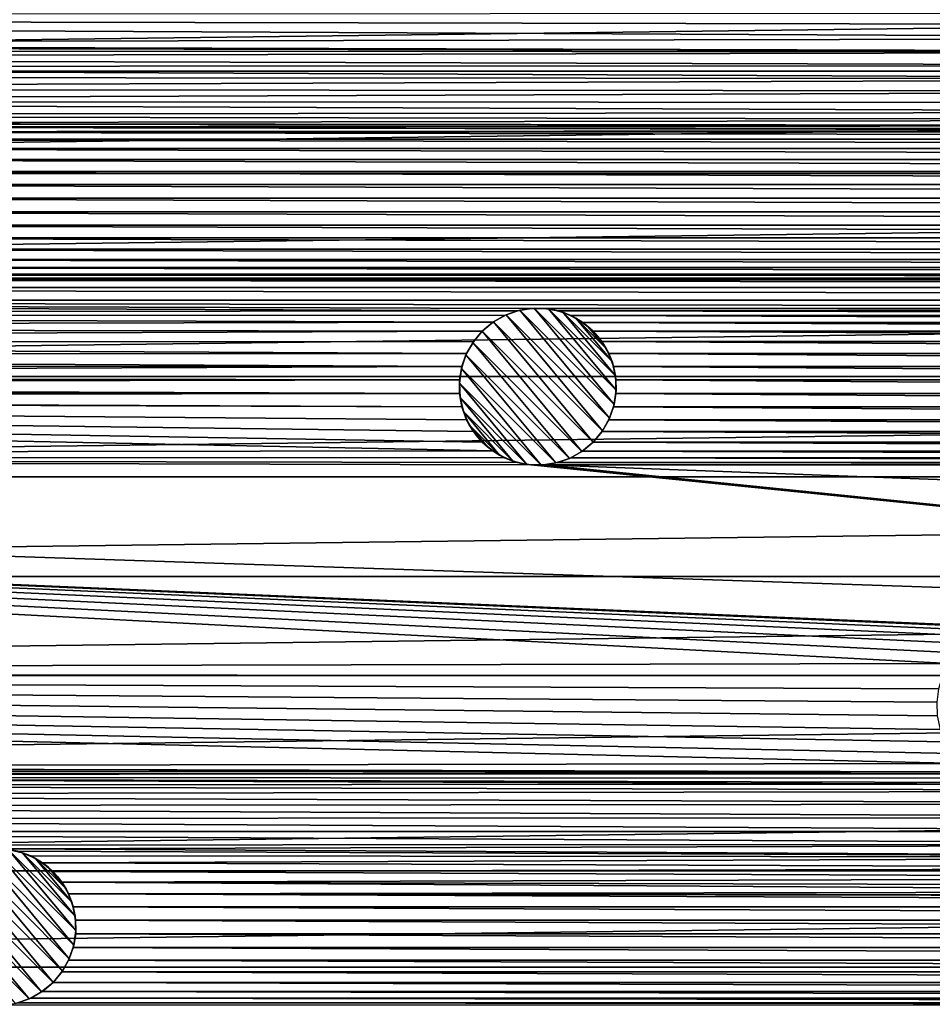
# Model space of a CAD drawing. Header units: metres. Extents: x -150 to 150, y -150 to 150.
# Tile 19 of 64: x -50 to -21, y -53 to -21. Entities that reach past the tile are written whole.
import ezdxf

# ---------------------------------------------------------------- set-up
doc = ezdxf.new("R2010")
doc.units = ezdxf.units.M
doc.layers.add('solid_P32600', color=7, linetype='CONTINUOUS')

msp = doc.modelspace()

# ---------------------------------------------------------------- linework, layer by layer
at = {"layer": 'solid_P32600'}
for points in [[(-129.488983, -19.837872, 5), (-128.944931, -23.112572, 5), (129.488983, -19.837872, 5)], [(-128.944931, -23.112572, 5), (128.944931, -23.112572, 5), (129.488983, -19.837872, 5)], [(-2.164318, -21.250431), (-2.349231, -21.644949), (-148.4729, -21.34824)], [(-2.460035, -22.059584), (-92.076324, -22.239674), (-148.4729, -21.34824)], [(-2.349231, -21.644949), (-2.460035, -22.059584), (-148.4729, -21.34824)], [(-2.460035, -22.059584), (-2.5, -22.5), (-92.076324, -22.239674)], [(-2.5, -22.5), (-91.647385, -22.316177), (-92.076324, -22.239674)], [(-2.5, -22.5), (-91.237663, -22.46439), (-91.647385, -22.316177)], [(-2.5, -22.5), (-90.860764, -22.682985), (-91.237663, -22.46439)], [(-2.5, -22.5), (-2.460035, -22.940416), (-90.860764, -22.682985)], [(-2.460035, -22.940416), (-90.526443, -22.962393), (-90.860764, -22.682985)], [(-128.944931, -23.112572, 5), (-128.318695, -26.368557, 5), (128.944931, -23.112572, 5)], [(-128.318695, -26.368557, 5), (128.318695, -26.368557, 5), (128.944931, -23.112572, 5)], [(-2.460035, -22.940416), (-2.349231, -23.355051), (-90.526443, -22.962393)], [(-2.349231, -23.355051), (-90.24704, -23.296713), (-90.526443, -22.962393)], [(-2.349231, -23.355051), (-90.028442, -23.673615), (-90.24704, -23.296713)], [(-2.349231, -23.355051), (-2.164318, -23.749569), (-90.028442, -23.673615)], [(-2.164318, -23.749569), (-89.880226, -24.083336), (-90.028442, -23.673615)], [(-2.164318, -23.749569), (-1.915111, -24.10697), (-89.880226, -24.083336)], [(-1.606416, -24.414452), (-89.803726, -24.51227), (-89.880226, -24.083336)], [(-1.915111, -24.10697), (-1.606416, -24.414452), (-89.880226, -24.083336)], [(-1.606416, -24.414452), (-1.25, -24.665064), (-89.803726, -24.51227)], [(-1.25, -24.665064), (-65.935463, -24.768574), (-89.803726, -24.51227)], [(-1.25, -24.665064), (-0.854756, -24.848423), (-65.935463, -24.768574)], [(-0.854756, -24.848423), (-65.500214, -24.788437), (-65.935463, -24.768574)], [(-0.854756, -24.848423), (-65.074654, -24.881903), (-65.500214, -24.788437)], [(-0.854756, -24.848423), (-0.43412, -24.962019), (-65.074654, -24.881903)], [(0, -24.99914), (-64.67244, -25.049431), (-65.074654, -24.881903)], [(-0.43412, -24.962019), (0, -24.99914), (-65.074654, -24.881903)], [(0, -24.99914), (64.67244, -25.049431), (-64.67244, -25.049431)], [(64.304512, -25.282812), (-64.304512, -25.282812), (-64.67244, -25.049431)], [(64.67244, -25.049431), (64.304512, -25.282812), (-64.67244, -25.049431)], [(63.98386, -25.577801), (-63.98386, -25.577801), (-64.304512, -25.282812)], [(64.304512, -25.282812), (63.98386, -25.577801), (-64.304512, -25.282812)], [(63.717937, -25.922945), (-63.717937, -25.922945), (-63.98386, -25.577801)], [(63.98386, -25.577801), (63.717937, -25.922945), (-63.98386, -25.577801)], [(63.517513, -26.309816), (-63.517513, -26.309816), (-63.717937, -25.922945)], [(63.717937, -25.922945), (63.517513, -26.309816), (-63.717937, -25.922945)], [(63.385677, -26.725096), (-63.385677, -26.725096), (-63.517513, -26.309816)], [(63.517513, -26.309816), (63.385677, -26.725096), (-63.517513, -26.309816)], [(-128.318695, -26.368557, 5), (-127.609207, -29.611324, 5), (128.318695, -26.368557, 5)], [(-127.609207, -29.611324, 5), (127.609207, -29.611324, 5), (128.318695, -26.368557, 5)], [(63.329655, -27.157185), (-63.329655, -27.157185), (-63.385677, -26.725096)], [(63.385677, -26.725096), (63.329655, -27.157185), (-63.385677, -26.725096)], [(63.347805, -27.59251), (-63.347805, -27.59251), (-63.329655, -27.157185)], [(63.329655, -27.157185), (63.347805, -27.59251), (-63.329655, -27.157185)], [(63.442947, -28.0177), (-63.442947, -28.0177), (-63.347805, -27.59251)], [(63.347805, -27.59251), (63.442947, -28.0177), (-63.347805, -27.59251)], [(63.608891, -28.420567), (-63.608891, -28.420567), (-63.442947, -28.0177)], [(63.442947, -28.0177), (63.608891, -28.420567), (-63.442947, -28.0177)], [(63.843716, -28.787575), (-63.843716, -28.787575), (-63.608891, -28.420567)], [(63.608891, -28.420567), (63.843716, -28.787575), (-63.608891, -28.420567)], [(64.137444, -29.109388), (-64.137444, -29.109388), (-63.843716, -28.787575)], [(63.843716, -28.787575), (64.137444, -29.109388), (-63.843716, -28.787575)], [(64.478111, -29.37043), (-64.478111, -29.37043), (-64.137444, -29.109388)], [(64.137444, -29.109388), (64.478111, -29.37043), (-64.137444, -29.109388)], [(64.869705, -29.575893), (-64.869705, -29.575893), (-64.478111, -29.37043)], [(64.478111, -29.37043), (64.869705, -29.575893), (-64.478111, -29.37043)], [(-127.609207, -29.611324, 5), (-126.817566, -32.83675, 5), (127.609207, -29.611324, 5)], [(-126.817566, -32.83675, 5), (126.817566, -32.83675, 5), (127.609207, -29.611324, 5)], [(-65.717369, -29.763815), (113.645332, -30.00174), (-113.645332, -30.00174)], [(65.717369, -29.763815), (-65.717369, -29.763815), (-65.291893, -29.70751)], [(65.717369, -29.763815), (113.645332, -30.00174), (-65.717369, -29.763815)], [(65.291893, -29.70751), (-65.291893, -29.70751), (-64.869705, -29.575893)], [(65.291893, -29.70751), (65.717369, -29.763815), (-65.291893, -29.70751)], [(64.869705, -29.575893), (65.291893, -29.70751), (-64.869705, -29.575893)], [(113.497116, -30.411461), (-113.497116, -30.411461), (-113.645332, -30.00174)], [(113.645332, -30.00174), (113.497116, -30.411461), (-113.645332, -30.00174)], [(-33.810131, -30.749325), (-113.420616, -30.840397), (-113.497116, -30.411461)], [(33.381199, -30.672821), (-113.497116, -30.411461), (113.497116, -30.411461)], [(-33.381199, -30.672821), (-33.810131, -30.749325), (-113.497116, -30.411461)], [(33.381199, -30.672821), (-33.381199, -30.672821), (-113.497116, -30.411461)], [(-34.171757, -30.875753, -2.5), (-33.810131, -30.749325), (-33.736454, -30.73122, -2.5)], [(-34.171757, -30.875753, -2.5), (-33.736454, -30.73122, -2.5), (-30.875753, -34.171757, -2.5)], [(-33.736454, -30.73122, -2.5), (-33.810131, -30.749325), (-33.381199, -30.672821)], [(-33.736454, -30.73122, -2.5), (-33.381199, -30.672821), (-33.276752, -30.666119, -2.5)], [(-33.736454, -30.73122, -2.5), (-33.276752, -30.666119, -2.5), (-30.73122, -33.736454, -2.5)], [(-33.736454, -30.73122, -2.5), (-30.73122, -33.736454, -2.5), (-30.875753, -34.171757, -2.5)], [(-33.276752, -30.666119, -2.5), (-33.381199, -30.672821), (-32.945496, -30.673679)], [(32.945496, -30.673679), (-32.945496, -30.673679), (-33.381199, -30.672821)], [(33.381199, -30.672821), (32.945496, -30.673679), (-33.381199, -30.672821)], [(-33.276752, -30.666119, -2.5), (-32.945496, -30.673679), (-32.819775, -30.688181, -2.5)], [(-33.276752, -30.666119, -2.5), (-30.666119, -33.276752, -2.5), (-30.73122, -33.736454, -2.5)], [(-33.276752, -30.666119, -2.5), (-32.819775, -30.688181, -2.5), (-30.666119, -33.276752, -2.5)], [(32.516262, -30.748493), (-32.516262, -30.748493), (-32.945496, -30.673679)], [(-32.819775, -30.688181, -2.5), (-32.945496, -30.673679), (-32.516262, -30.748493)], [(32.945496, -30.673679), (32.516262, -30.748493), (-32.945496, -30.673679)], [(-32.819775, -30.688181, -2.5), (-32.516262, -30.748493), (-32.366714, -30.794104, -2.5)], [(-32.819775, -30.688181, -2.5), (-30.688181, -32.819775, -2.5), (-30.666119, -33.276752, -2.5)], [(-32.819775, -30.688181, -2.5), (-32.366714, -30.794104, -2.5), (-30.688181, -32.819775, -2.5)], [(-34.591393, -31.112379), (-113.421471, -31.2761), (-113.420616, -30.840397)], [(-33.810131, -30.749325), (-34.219852, -30.897539), (-113.420616, -30.840397)], [(-34.219852, -30.897539), (-34.591393, -31.112379), (-113.420616, -30.840397)], [(-34.567543, -31.096712, -2.5), (-34.591393, -31.112379), (-34.219852, -30.897539)], [(-34.567543, -31.096712, -2.5), (-34.219852, -30.897539), (-34.171757, -30.875753, -2.5)], [(-34.567543, -31.096712, -2.5), (-34.171757, -30.875753, -2.5), (-31.096712, -34.567543, -2.5)], [(-34.171757, -30.875753, -2.5), (-34.219852, -30.897539), (-33.810131, -30.749325)], [(-34.171757, -30.875753, -2.5), (-30.875753, -34.171757, -2.5), (-31.096712, -34.567543, -2.5)], [(32.107128, -30.898319), (-32.107128, -30.898319), (-32.516262, -30.748493)], [(-32.366714, -30.794104, -2.5), (-32.516262, -30.748493), (-32.107128, -30.898319)], [(32.516262, -30.748493), (32.107128, -30.898319), (-32.516262, -30.748493)], [(-32.366714, -30.794104, -2.5), (-32.107128, -30.898319), (-31.949163, -30.979019, -2.5)], [(-32.366714, -30.794104, -2.5), (-30.794104, -32.366714, -2.5), (-30.688181, -32.819775, -2.5)], [(-32.366714, -30.794104, -2.5), (-31.949163, -30.979019, -2.5), (-30.794104, -32.366714, -2.5)], [(31.729366, -31.115427), (-31.729366, -31.115427), (-32.107128, -30.898319)], [(-31.949163, -30.979019, -2.5), (-32.107128, -30.898319), (-31.729366, -31.115427)], [(32.107128, -30.898319), (31.729366, -31.115427), (-32.107128, -30.898319)], [(-31.949163, -30.979019, -2.5), (-31.729366, -31.115427), (-31.564779, -31.242069, -2.5)], [(-31.949163, -30.979019, -2.5), (-30.979019, -31.949163, -2.5), (-30.794104, -32.366714, -2.5)], [(-31.949163, -30.979019, -2.5), (-31.564779, -31.242069, -2.5), (-30.979019, -31.949163, -2.5)], [(-34.931076, -31.39554), (-113.496284, -31.705334), (-113.421471, -31.2761)], [(-34.591393, -31.112379), (-34.931076, -31.39554), (-113.421471, -31.2761)], [(-34.931076, -31.39554, -2.5), (-34.591393, -31.112379), (-34.567543, -31.096712, -2.5)], [(-34.931076, -31.39554, -2.5), (-34.567543, -31.096712, -2.5), (-31.39554, -34.931076, -2.5)], [(-34.931076, -31.39554, -2.5), (-34.931076, -31.39554), (-34.591393, -31.112379)], [(-34.567543, -31.096712, -2.5), (-31.096712, -34.567543, -2.5), (-31.39554, -34.931076, -2.5)], [(31.396151, -31.396151), (-31.396151, -31.396151), (-31.729366, -31.115427)], [(-31.564779, -31.242069, -2.5), (-31.729366, -31.115427), (-31.396151, -31.396151)], [(31.729366, -31.115427), (31.396151, -31.396151), (-31.729366, -31.115427)], [(-31.564779, -31.242069, -2.5), (-31.396151, -31.396151), (-31.242069, -31.564779, -2.5)], [(-31.564779, -31.242069, -2.5), (-31.242069, -31.564779, -2.5), (-30.979019, -31.949163, -2.5)], [(-34.931076, -31.39554), (-35.214237, -31.735222), (-113.496284, -31.705334)], [(-35.229904, -31.759073, -2.5), (-35.214237, -31.735222), (-34.931076, -31.39554)], [(-35.229904, -31.759073, -2.5), (-34.931076, -31.39554), (-34.931076, -31.39554, -2.5)], [(-31.759073, -35.229904, -2.5), (-35.229904, -31.759073, -2.5), (-34.931076, -31.39554, -2.5)], [(-31.759073, -35.229904, -2.5), (-34.931076, -31.39554, -2.5), (-31.39554, -34.931076, -2.5)], [(31.115427, -31.729366), (-31.115427, -31.729366), (-31.396151, -31.396151)], [(-31.242069, -31.564779, -2.5), (-31.396151, -31.396151), (-31.115427, -31.729366)], [(31.396151, -31.396151), (31.115427, -31.729366), (-31.396151, -31.396151)], [(-31.242069, -31.564779, -2.5), (-31.115427, -31.729366), (-30.979019, -31.949163, -2.5)], [(-35.429077, -32.106762), (-113.646111, -32.114468), (-113.496284, -31.705334)], [(-35.214237, -31.735222), (-35.429077, -32.106762), (-113.496284, -31.705334)], [(-35.450863, -32.154858, -2.5), (-35.429077, -32.106762), (-35.229904, -31.759073, -2.5)], [(-32.154858, -35.450863, -2.5), (-35.450863, -32.154858, -2.5), (-35.229904, -31.759073, -2.5)], [(-35.229904, -31.759073, -2.5), (-35.429077, -32.106762), (-35.214237, -31.735222)], [(-31.759073, -35.229904, -2.5), (-32.154858, -35.450863, -2.5), (-35.229904, -31.759073, -2.5)], [(30.898319, -32.107128), (-30.898319, -32.107128), (-31.115427, -31.729366)], [(-30.979019, -31.949163, -2.5), (-31.115427, -31.729366), (-30.898319, -32.107128)], [(31.115427, -31.729366), (30.898319, -32.107128), (-31.115427, -31.729366)], [(-30.979019, -31.949163, -2.5), (-30.898319, -32.107128), (-30.794104, -32.366714, -2.5)], [(-35.57729, -32.516483), (-113.86322, -32.492226), (-113.646111, -32.114468)], [(-35.429077, -32.106762), (-35.57729, -32.516483), (-113.646111, -32.114468)], [(-35.595394, -32.59016, -2.5), (-35.57729, -32.516483), (-35.450863, -32.154858, -2.5)], [(-32.59016, -35.595394, -2.5), (-35.595394, -32.59016, -2.5), (-35.450863, -32.154858, -2.5)], [(-35.450863, -32.154858, -2.5), (-35.57729, -32.516483), (-35.429077, -32.106762)], [(-32.154858, -35.450863, -2.5), (-32.59016, -35.595394, -2.5), (-35.450863, -32.154858, -2.5)], [(30.748493, -32.516262), (-30.748493, -32.516262), (-30.898319, -32.107128)], [(-30.794104, -32.366714, -2.5), (-30.898319, -32.107128), (-30.748493, -32.516262)], [(30.898319, -32.107128), (30.748493, -32.516262), (-30.898319, -32.107128)], [(-35.57729, -32.516483), (-114.143944, -32.825443), (-113.86322, -32.492226)], [(-35.57729, -32.516483), (-35.653793, -32.945419), (-114.143944, -32.825443)], [(-35.660496, -33.049866, -2.5), (-35.653793, -32.945419), (-35.595394, -32.59016, -2.5)], [(-33.049866, -35.660496, -2.5), (-35.660496, -33.049866, -2.5), (-35.595394, -32.59016, -2.5)], [(-35.595394, -32.59016, -2.5), (-35.653793, -32.945419), (-35.57729, -32.516483)], [(-32.59016, -35.595394, -2.5), (-33.049866, -35.660496, -2.5), (-35.595394, -32.59016, -2.5)], [(-30.794104, -32.366714, -2.5), (-30.748493, -32.516262), (-30.688181, -32.819775, -2.5)], [(30.673679, -32.945496), (-30.673679, -32.945496), (-30.748493, -32.516262)], [(-30.688181, -32.819775, -2.5), (-30.748493, -32.516262), (-30.673679, -32.945496)], [(30.748493, -32.516262), (30.673679, -32.945496), (-30.748493, -32.516262)], [(-126.817566, -32.83675, 5), (-125.945274, -36.038628, 5), (126.817566, -32.83675, 5)], [(-125.945274, -36.038628, 5), (125.945274, -36.038628, 5), (126.817566, -32.83675, 5)], [(-35.653793, -32.945419), (-114.477158, -33.106167), (-114.143944, -32.825443)], [(-30.688181, -32.819775, -2.5), (-30.673679, -32.945496), (-30.666119, -33.276752, -2.5)], [(-35.652935, -33.381123), (-114.848984, -33.320507), (-114.477158, -33.106167)], [(-35.653793, -32.945419), (-35.652935, -33.381123), (-114.477158, -33.106167)], [(-35.660496, -33.049866, -2.5), (-35.652935, -33.381123), (-35.653793, -32.945419)], [(-35.638435, -33.50684, -2.5), (-35.652935, -33.381123), (-35.660496, -33.049866, -2.5)], [(-33.50684, -35.638435, -2.5), (-35.638435, -33.50684, -2.5), (-35.660496, -33.049866, -2.5)], [(-33.049866, -35.660496, -2.5), (-33.50684, -35.638435, -2.5), (-35.660496, -33.049866, -2.5)], [(30.672821, -33.381199), (-30.672821, -33.381199), (-30.673679, -32.945496)], [(-30.666119, -33.276752, -2.5), (-30.673679, -32.945496), (-30.672821, -33.381199)], [(30.673679, -32.945496), (30.672821, -33.381199), (-30.673679, -32.945496)], [(-34.597248, -35.211189), (-145.771255, -35.365265), (-116.12899, -33.548771)], [(-35.578121, -33.810356), (-116.12899, -33.548771), (-115.699806, -33.548485)], [(-34.930466, -34.930466), (-34.597248, -35.211189), (-116.12899, -33.548771)], [(-35.211189, -34.597248), (-34.930466, -34.930466), (-116.12899, -33.548771)], [(-35.428299, -34.21949), (-35.211189, -34.597248), (-116.12899, -33.548771)], [(-35.578121, -33.810356), (-35.428299, -34.21949), (-116.12899, -33.548771)], [(-35.578121, -33.810356), (-115.699806, -33.548485), (-115.264053, -33.473099)], [(-35.652935, -33.381123), (-115.264053, -33.473099), (-114.848984, -33.320507)], [(-35.652935, -33.381123), (-35.578121, -33.810356), (-115.264053, -33.473099)], [(-35.638435, -33.50684, -2.5), (-35.578121, -33.810356), (-35.652935, -33.381123)], [(-35.532513, -33.9599, -2.5), (-35.578121, -33.810356), (-35.638435, -33.50684, -2.5)], [(-33.9599, -35.532513, -2.5), (-35.532513, -33.9599, -2.5), (-35.638435, -33.50684, -2.5)], [(-33.50684, -35.638435, -2.5), (-33.9599, -35.532513, -2.5), (-35.638435, -33.50684, -2.5)], [(30.749325, -33.810131), (-30.749325, -33.810131), (-30.672821, -33.381199)], [(-30.73122, -33.736454, -2.5), (-30.672821, -33.381199), (-30.749325, -33.810131)], [(-30.666119, -33.276752, -2.5), (-30.672821, -33.381199), (-30.73122, -33.736454, -2.5)], [(30.672821, -33.381199), (30.749325, -33.810131), (-30.672821, -33.381199)], [(-35.532513, -33.9599, -2.5), (-35.428299, -34.21949), (-35.578121, -33.810356)], [(30.897539, -34.219852), (-30.897539, -34.219852), (-30.749325, -33.810131)], [(-30.875753, -34.171757, -2.5), (-30.749325, -33.810131), (-30.897539, -34.219852)], [(-30.73122, -33.736454, -2.5), (-30.749325, -33.810131), (-30.875753, -34.171757, -2.5)], [(30.749325, -33.810131), (30.897539, -34.219852), (-30.749325, -33.810131)], [(-35.347599, -34.377453, -2.5), (-35.428299, -34.21949), (-35.532513, -33.9599, -2.5)], [(-34.377453, -35.347599, -2.5), (-35.347599, -34.377453, -2.5), (-35.532513, -33.9599, -2.5)], [(-33.9599, -35.532513, -2.5), (-34.377453, -35.347599, -2.5), (-35.532513, -33.9599, -2.5)], [(-30.875753, -34.171757, -2.5), (-30.897539, -34.219852), (-31.096712, -34.567543, -2.5)], [(-35.347599, -34.377453, -2.5), (-35.211189, -34.597248), (-35.428299, -34.21949)], [(-35.084545, -34.761837, -2.5), (-35.211189, -34.597248), (-35.347599, -34.377453, -2.5)], [(-34.761837, -35.084545, -2.5), (-35.084545, -34.761837, -2.5), (-35.347599, -34.377453, -2.5)], [(-34.377453, -35.347599, -2.5), (-34.761837, -35.084545, -2.5), (-35.347599, -34.377453, -2.5)], [(31.112379, -34.591393), (-31.112379, -34.591393), (-30.897539, -34.219852)], [(-31.096712, -34.567543, -2.5), (-30.897539, -34.219852), (-31.112379, -34.591393)], [(30.897539, -34.219852), (31.112379, -34.591393), (-30.897539, -34.219852)], [(-35.084545, -34.761837, -2.5), (-34.930466, -34.930466), (-35.211189, -34.597248)], [(-34.761837, -35.084545, -2.5), (-34.930466, -34.930466), (-35.084545, -34.761837, -2.5)], [(-31.096712, -34.567543, -2.5), (-31.112379, -34.591393), (-31.39554, -34.931076)], [(-31.096712, -34.567543, -2.5), (-31.39554, -34.931076), (-31.39554, -34.931076, -2.5)], [(31.39554, -34.931076), (-31.39554, -34.931076), (-31.112379, -34.591393)], [(31.112379, -34.591393), (31.39554, -34.931076), (-31.112379, -34.591393)], [(-34.761837, -35.084545, -2.5), (-34.597248, -35.211189), (-34.930466, -34.930466)], [(-34.377453, -35.347599, -2.5), (-34.597248, -35.211189), (-34.761837, -35.084545, -2.5)], [(-31.759073, -35.229904, -2.5), (-31.39554, -34.931076, -2.5), (-31.735222, -35.214237)], [(31.735222, -35.214237), (-31.735222, -35.214237), (-31.39554, -34.931076)], [(-31.39554, -34.931076, -2.5), (-31.39554, -34.931076), (-31.735222, -35.214237)], [(31.39554, -34.931076), (31.735222, -35.214237), (-31.39554, -34.931076)], [(-34.597248, -35.211189), (-34.21949, -35.428299), (-145.771255, -35.365265)], [(-20.052088, -41.981644), (-143.92424, -42.258408), (-145.771255, -35.365265)], [(-19.791046, -41.640976), (-20.052088, -41.981644), (-145.771255, -35.365265)], [(-19.469233, -41.347248), (-19.791046, -41.640976), (-145.771255, -35.365265)], [(-19.102224, -41.112423), (-19.469233, -41.347248), (-145.771255, -35.365265)], [(-18.699358, -40.94648), (-19.102224, -41.112423), (-145.771255, -35.365265)], [(-18.274168, -40.851337), (-18.699358, -40.94648), (-145.771255, -35.365265)], [(-17.838842, -40.833191), (-18.274168, -40.851337), (-145.771255, -35.365265)], [(17.838842, -40.833191), (-17.838842, -40.833191), (-145.771255, -35.365265)], [(-33.810356, -35.578121), (-33.381123, -35.652935), (-145.771255, -35.365265)], [(17.838842, -40.833191), (-145.771255, -35.365265), (-33.381123, -35.652935)], [(-34.21949, -35.428299), (-33.810356, -35.578121), (-145.771255, -35.365265)], [(-34.377453, -35.347599, -2.5), (-34.21949, -35.428299), (-34.597248, -35.211189)], [(-33.9599, -35.532513, -2.5), (-34.21949, -35.428299), (-34.377453, -35.347599, -2.5)], [(-33.9599, -35.532513, -2.5), (-33.810356, -35.578121), (-34.21949, -35.428299)], [(32.516483, -35.57729), (-32.516483, -35.57729), (-32.106762, -35.429077)], [(-32.154858, -35.450863, -2.5), (-32.106762, -35.429077), (-32.516483, -35.57729)], [(-31.759073, -35.229904, -2.5), (-32.106762, -35.429077), (-32.154858, -35.450863, -2.5)], [(32.106762, -35.429077), (-32.106762, -35.429077), (-31.735222, -35.214237)], [(-31.759073, -35.229904, -2.5), (-31.735222, -35.214237), (-32.106762, -35.429077)], [(32.106762, -35.429077), (32.516483, -35.57729), (-32.106762, -35.429077)], [(31.735222, -35.214237), (32.106762, -35.429077), (-31.735222, -35.214237)], [(-33.50684, -35.638435, -2.5), (-33.810356, -35.578121), (-33.9599, -35.532513, -2.5)], [(-33.50684, -35.638435, -2.5), (-33.381123, -35.652935), (-33.810356, -35.578121)], [(-33.049866, -35.660496, -2.5), (-33.381123, -35.652935), (-33.50684, -35.638435, -2.5)], [(17.838842, -40.833191), (-33.381123, -35.652935), (-32.945419, -35.653793)], [(-33.049866, -35.660496, -2.5), (-32.945419, -35.653793), (-33.381123, -35.652935)], [(-32.59016, -35.595394, -2.5), (-32.945419, -35.653793), (-33.049866, -35.660496, -2.5)], [(32.945419, -35.653793), (-32.945419, -35.653793), (-32.516483, -35.57729)], [(-32.59016, -35.595394, -2.5), (-32.516483, -35.57729), (-32.945419, -35.653793)], [(32.945419, -35.653793), (143.92424, -42.258408), (-32.945419, -35.653793)], [(17.838842, -40.833191), (-32.945419, -35.653793), (143.92424, -42.258408)], [(-32.154858, -35.450863, -2.5), (-32.516483, -35.57729), (-32.59016, -35.595394, -2.5)], [(32.516483, -35.57729), (32.945419, -35.653793), (-32.516483, -35.57729)], [(-125.945274, -36.038628, 5), (-124.992691, -39.214821, 5), (125.945274, -36.038628, 5)], [(-124.992691, -39.214821, 5), (124.992691, -39.214821, 5), (125.945274, -36.038628, 5)], [(-124.992691, -39.214821, 5), (-123.958557, -42.369938, 5), (124.992691, -39.214821, 5)], [(-123.958557, -42.369938, 5), (123.958557, -42.369938, 5), (124.992691, -39.214821, 5)], [(-20.052088, -41.981644), (-20.257551, -42.373241), (-143.92424, -42.258408)], [(-19.636248, -45.172508), (-82.748726, -45.27586), (-143.92424, -42.258408)], [(-19.931236, -44.851852), (-19.636248, -45.172508), (-143.92424, -42.258408)], [(-20.164616, -44.483925), (-19.931236, -44.851852), (-143.92424, -42.258408)], [(-20.332146, -44.081715), (-20.164616, -44.483925), (-143.92424, -42.258408)], [(-20.425611, -43.656155), (-20.332146, -44.081715), (-143.92424, -42.258408)], [(-20.445473, -43.220901), (-20.425611, -43.656155), (-143.92424, -42.258408)], [(-20.38917, -42.795429), (-20.445473, -43.220901), (-143.92424, -42.258408)], [(-20.257551, -42.373241), (-20.38917, -42.795429), (-143.92424, -42.258408)], [(-123.958557, -42.369938, 5), (-122.844788, -45.49852, 5), (123.958557, -42.369938, 5)], [(-122.844788, -45.49852, 5), (122.844788, -45.49852, 5), (123.958557, -42.369938, 5)], [(-19.636248, -45.172508), (-19.291101, -45.438427), (-82.748726, -45.27586)], [(-19.291101, -45.438427), (-82.314606, -45.312981), (-82.748726, -45.27586)], [(-19.291101, -45.438427), (-81.893974, -45.426579), (-82.314606, -45.312981)], [(-19.291101, -45.438427), (-81.498726, -45.609936), (-81.893974, -45.426579)], [(-19.291101, -45.438427), (-18.904232, -45.638855), (-81.498726, -45.609936)], [(-122.844788, -45.49852, 5), (-121.653488, -48.594536, 5), (122.844788, -45.49852, 5)], [(-121.653488, -48.594536, 5), (121.653488, -48.594536, 5), (122.844788, -45.49852, 5)], [(-18.056864, -45.82671), (-81.142311, -45.86055), (-81.498726, -45.609936)], [(-18.488953, -45.770691), (-18.056864, -45.82671), (-81.498726, -45.609936)], [(-18.904232, -45.638855), (-18.488953, -45.770691), (-81.498726, -45.609936)], [(-18.056864, -45.82671), (-2.349231, -46.044949), (-81.142311, -45.86055)], [(-2.349231, -46.044949), (-80.833618, -46.16803), (-81.142311, -45.86055)], [(-2.349231, -46.044949), (-2.460035, -46.459583), (-80.833618, -46.16803)], [(-2.460035, -46.459583), (-80.584412, -46.525429), (-80.833618, -46.16803)], [(-2.460035, -46.459583), (-2.5, -46.900002), (-80.584412, -46.525429)], [(-2.5, -46.900002), (-80.399498, -46.919949), (-80.584412, -46.525429)], [(-2.5, -46.900002), (-2.460035, -47.340416), (-80.399498, -46.919949)], [(-2.460035, -47.340416), (-80.28756, -47.34103), (-80.399498, -46.919949)], [(-2.460035, -47.340416), (-2.349231, -47.755051), (-80.28756, -47.34103)], [(-2.349231, -47.755051), (-80.248726, -47.775002), (-80.28756, -47.34103)], [(-2.349231, -47.755051), (-50.163544, -47.891727), (-80.248726, -47.775002)], [(-51.389809, -48.093803, -2.5), (-50.954502, -47.949268, -2.5), (-48.093803, -51.389809, -2.5)], [(-50.954502, -47.949268, -2.5), (-50.494801, -47.884171, -2.5), (-47.949268, -50.954502, -2.5)], [(-50.954502, -47.949268, -2.5), (-47.949268, -50.954502, -2.5), (-48.093803, -51.389809, -2.5)], [(-50.494801, -47.884171, -2.5), (-47.884171, -50.494801, -2.5), (-47.949268, -50.954502, -2.5)], [(-50.494801, -47.884171, -2.5), (-50.037827, -47.906231, -2.5), (-47.884171, -50.494801, -2.5)], [(-2.349231, -47.755051), (-2.164318, -48.14957), (-50.163544, -47.891727)], [(-2.164318, -48.14957), (-49.73431, -47.966545), (-50.163544, -47.891727)], [(-50.037827, -47.906231, -2.5), (-49.73431, -47.966545), (-49.584766, -48.012154, -2.5)], [(-50.037827, -47.906231, -2.5), (-47.906231, -50.037827, -2.5), (-47.884171, -50.494801, -2.5)], [(-50.037827, -47.906231, -2.5), (-49.584766, -48.012154, -2.5), (-47.906231, -50.037827, -2.5)], [(-2.164318, -48.14957), (-49.325176, -48.116367), (-49.73431, -47.966545)], [(-49.584766, -48.012154, -2.5), (-49.73431, -47.966545), (-49.325176, -48.116367)], [(-51.785595, -48.314762, -2.5), (-51.389809, -48.093803, -2.5), (-48.314762, -51.785595, -2.5)], [(-51.389809, -48.093803, -2.5), (-48.093803, -51.389809, -2.5), (-48.314762, -51.785595, -2.5)], [(-49.584766, -48.012154, -2.5), (-49.325176, -48.116367), (-49.167213, -48.197067, -2.5)], [(-49.584766, -48.012154, -2.5), (-48.012154, -49.584766, -2.5), (-47.906231, -50.037827, -2.5)], [(-49.584766, -48.012154, -2.5), (-49.167213, -48.197067, -2.5), (-48.012154, -49.584766, -2.5)], [(-2.164318, -48.14957), (-48.947418, -48.333477), (-49.325176, -48.116367)], [(-49.167213, -48.197067, -2.5), (-49.325176, -48.116367), (-48.947418, -48.333477)], [(-49.167213, -48.197067, -2.5), (-48.947418, -48.333477), (-48.782829, -48.460121, -2.5)], [(-49.167213, -48.197067, -2.5), (-48.197067, -49.167213, -2.5), (-48.012154, -49.584766, -2.5)], [(-49.167213, -48.197067, -2.5), (-48.782829, -48.460121, -2.5), (-48.197067, -49.167213, -2.5)], [(-2.164318, -48.14957), (-1.915111, -48.506969), (-48.947418, -48.333477)], [(-121.653488, -48.594536, 5), (-120.384026, -51.658955, 5), (121.653488, -48.594536, 5)], [(-120.384026, -51.658955, 5), (120.384026, -51.658955, 5), (121.653488, -48.594536, 5)], [(-48.977123, -52.447952, -2.5), (-52.447952, -48.977123, -2.5), (-52.149124, -48.61359, -2.5)], [(-52.149124, -48.61359, -2.5), (-51.785595, -48.314762, -2.5), (-48.61359, -52.149124, -2.5)], [(-48.977123, -52.447952, -2.5), (-52.149124, -48.61359, -2.5), (-48.61359, -52.149124, -2.5)], [(-51.785595, -48.314762, -2.5), (-48.314762, -51.785595, -2.5), (-48.61359, -52.149124, -2.5)], [(-1.915111, -48.506969), (-48.614201, -48.614201), (-48.947418, -48.333477)], [(-48.782829, -48.460121, -2.5), (-48.947418, -48.333477), (-48.614201, -48.614201)], [(-48.782829, -48.460121, -2.5), (-48.614201, -48.614201), (-48.460121, -48.782829, -2.5)], [(-48.782829, -48.460121, -2.5), (-48.460121, -48.782829, -2.5), (-48.197067, -49.167213, -2.5)], [(-1.915111, -48.506969), (-1.606416, -48.814453), (-48.614201, -48.614201)], [(-1.606416, -48.814453), (-48.333477, -48.947418), (-48.614201, -48.614201)], [(-48.460121, -48.782829, -2.5), (-48.614201, -48.614201), (-48.333477, -48.947418)], [(-48.460121, -48.782829, -2.5), (-48.333477, -48.947418), (-48.197067, -49.167213, -2.5)], [(-1.606416, -48.814453), (-1.25, -49.065063), (-48.333477, -48.947418)], [(-49.37291, -52.668911, -2.5), (-52.668911, -49.37291, -2.5), (-52.447952, -48.977123, -2.5)], [(-48.977123, -52.447952, -2.5), (-49.37291, -52.668911, -2.5), (-52.447952, -48.977123, -2.5)], [(-0.854756, -49.248421), (-48.116367, -49.325176), (-48.333477, -48.947418)], [(-48.197067, -49.167213, -2.5), (-48.333477, -48.947418), (-48.116367, -49.325176)], [(-1.25, -49.065063), (-0.854756, -49.248421), (-48.333477, -48.947418)], [(-48.197067, -49.167213, -2.5), (-48.116367, -49.325176), (-48.012154, -49.584766, -2.5)], [(-0.854756, -49.248421), (-0.43412, -49.362019), (-48.116367, -49.325176)], [(-49.37291, -52.668911, -2.5), (-49.808212, -52.813446, -2.5), (-52.668911, -49.37291, -2.5)], [(47.966545, -49.73431), (-47.966545, -49.73431), (-48.116367, -49.325176)], [(-48.012154, -49.584766, -2.5), (-48.116367, -49.325176), (-47.966545, -49.73431)], [(0, -49.399139), (47.966545, -49.73431), (-48.116367, -49.325176)], [(-0.43412, -49.362019), (0, -49.399139), (-48.116367, -49.325176)], [(-48.012154, -49.584766, -2.5), (-47.966545, -49.73431), (-47.906231, -50.037827, -2.5)], [(47.891727, -50.163544), (-47.891727, -50.163544), (-47.966545, -49.73431)], [(-47.906231, -50.037827, -2.5), (-47.966545, -49.73431), (-47.891727, -50.163544)], [(47.966545, -49.73431), (47.891727, -50.163544), (-47.966545, -49.73431)], [(-47.906231, -50.037827, -2.5), (-47.891727, -50.163544), (-47.884171, -50.494801, -2.5)], [(47.890873, -50.599247), (-47.890873, -50.599247), (-47.891727, -50.163544)], [(-47.884171, -50.494801, -2.5), (-47.891727, -50.163544), (-47.890873, -50.599247)], [(47.891727, -50.163544), (47.890873, -50.599247), (-47.891727, -50.163544)], [(-47.884171, -50.494801, -2.5), (-47.890873, -50.599247), (-47.949268, -50.954502, -2.5)], [(47.967377, -51.028183), (-47.967377, -51.028183), (-47.890873, -50.599247)], [(-47.949268, -50.954502, -2.5), (-47.890873, -50.599247), (-47.967377, -51.028183)], [(47.890873, -50.599247), (47.967377, -51.028183), (-47.890873, -50.599247)], [(48.115589, -51.437904), (-48.115589, -51.437904), (-47.967377, -51.028183)], [(-48.093803, -51.389809, -2.5), (-47.967377, -51.028183), (-48.115589, -51.437904)], [(-47.949268, -50.954502, -2.5), (-47.967377, -51.028183), (-48.093803, -51.389809, -2.5)], [(47.967377, -51.028183), (48.115589, -51.437904), (-47.967377, -51.028183)], [(48.330429, -51.809444), (-48.330429, -51.809444), (-48.115589, -51.437904)], [(-48.314762, -51.785595, -2.5), (-48.115589, -51.437904), (-48.330429, -51.809444)], [(-48.093803, -51.389809, -2.5), (-48.115589, -51.437904), (-48.314762, -51.785595, -2.5)], [(48.115589, -51.437904), (48.330429, -51.809444), (-48.115589, -51.437904)], [(-120.384026, -51.658955, 5), (-119.035812, -54.693779, 5), (120.384026, -51.658955, 5)], [(-119.035812, -54.693779, 5), (119.035812, -54.693779, 5), (120.384026, -51.658955, 5)], [(-48.314762, -51.785595, -2.5), (-48.330429, -51.809444), (-48.61359, -52.149124)], [(-48.314762, -51.785595, -2.5), (-48.61359, -52.149124), (-48.61359, -52.149124, -2.5)], [(48.61359, -52.149124), (-48.61359, -52.149124), (-48.330429, -51.809444)], [(48.330429, -51.809444), (48.61359, -52.149124), (-48.330429, -51.809444)], [(-48.977123, -52.447952, -2.5), (-48.61359, -52.149124, -2.5), (-48.953274, -52.432285)], [(48.953274, -52.432285), (-48.953274, -52.432285), (-48.61359, -52.149124)], [(-48.61359, -52.149124, -2.5), (-48.61359, -52.149124), (-48.953274, -52.432285)], [(48.61359, -52.149124), (48.953274, -52.432285), (-48.61359, -52.149124)], [(-49.37291, -52.668911, -2.5), (-49.734535, -52.795341), (-49.808212, -52.813446, -2.5)], [(49.734535, -52.795341), (-49.734535, -52.795341), (-49.324814, -52.647129)], [(-49.37291, -52.668911, -2.5), (-49.324814, -52.647129), (-49.734535, -52.795341)], [(-48.977123, -52.447952, -2.5), (-49.324814, -52.647129), (-49.37291, -52.668911, -2.5)], [(49.324814, -52.647129), (-49.324814, -52.647129), (-48.953274, -52.432285)], [(-48.977123, -52.447952, -2.5), (-48.953274, -52.432285), (-49.324814, -52.647129)], [(49.324814, -52.647129), (49.734535, -52.795341), (-49.324814, -52.647129)], [(48.953274, -52.432285), (49.324814, -52.647129), (-48.953274, -52.432285)], [(50.163467, -52.871845), (-50.163467, -52.871845), (-49.734535, -52.795341)], [(49.734535, -52.795341), (50.163467, -52.871845), (-49.734535, -52.795341)]]:
    msp.add_3dface(points, dxfattribs=at)

doc.saveas('drawing.dxf')
